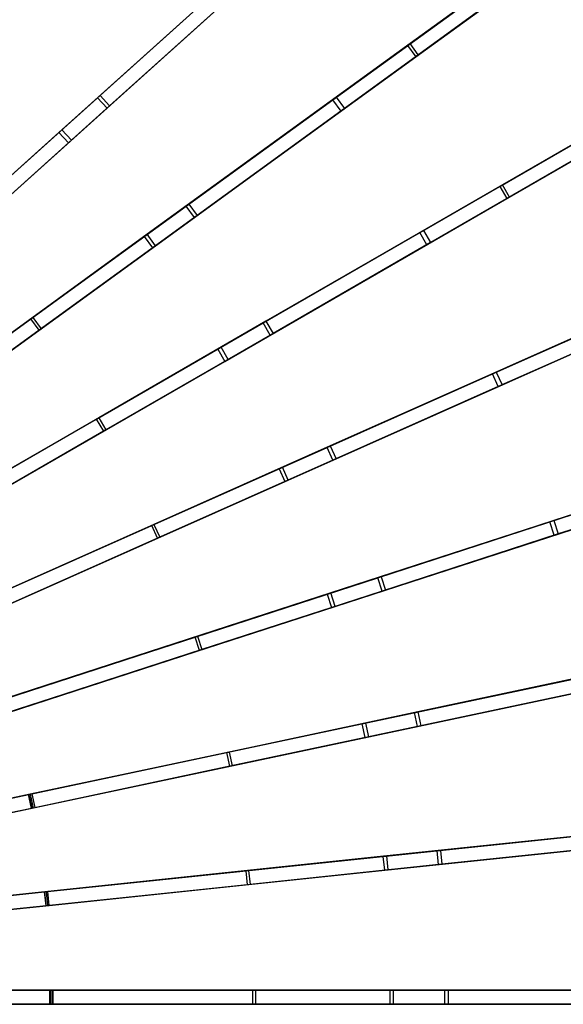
# Model space of a CAD drawing. Extents: x 0.4 to 55.5, y 0.4 to 55.5.
# Tile 98 of 103: x 37.7 to 43.5, y 27.8 to 38.4. Entities that reach past the tile are written whole.
import ezdxf

# ---------------------------------------------------------------- set-up
doc = ezdxf.new("R2010")
doc.units = 0
doc.header["$LTSCALE"] = 2.54
doc.layers.get('0').update_dxf_attribs({"color": 13, "linetype": 'CONTINUOUS'})

# ---------------------------------------------------------------- blocks, each defined once
blk = doc.blocks.new('M_STL')
at = {"color": 0}
for p, q in [((41.797, 38.096, 29.096), (44.509, 40.066, 27.958)), ((41.797, 38.096, 29.096), (44.509, 40.066, 27.958)), ((44.52, 40.074, 27.792), (41.823, 38.115, 28.929)), ((44.52, 40.074, 27.792), (41.823, 38.115, 28.929)), ((41.885, 37.974, 29.096), (44.597, 39.945, 27.958)), ((41.885, 37.974, 29.096), (44.597, 39.945, 27.958)), ((41.911, 37.993, 28.929), (44.609, 39.953, 27.792)), ((41.911, 37.993, 28.929), (44.609, 39.953, 27.792)), ((38.075, 37.165, 30.067), (40.659, 39.492, 29.095)), ((38.075, 37.165, 30.067), (40.659, 39.492, 29.095)), ((40.683, 39.513, 28.928), (38.106, 37.193, 29.902)), ((40.683, 39.513, 28.928), (38.106, 37.193, 29.902)), ((38.175, 37.053, 30.067), (40.76, 39.38, 29.095)), ((38.175, 37.053, 30.067), (40.76, 39.38, 29.095)), ((38.207, 37.082, 29.902), (40.783, 39.402, 28.928)), ((38.207, 37.082, 29.902), (40.783, 39.402, 28.928)), ((38.487, 37.536, 4.119), (39.924, 38.829, 5.162)), ((38.487, 37.536, 4.119), (39.924, 38.829, 5.162)), ((39.957, 38.859, 5.014), (38.514, 37.56, 3.97)), ((39.957, 38.859, 5.014), (38.514, 37.56, 3.97)), ((40.057, 38.748, 5.014), (38.615, 37.449, 3.97)), ((40.057, 38.748, 5.014), (38.615, 37.449, 3.97)), ((40.024, 38.718, 5.162), (38.588, 37.425, 4.119)), ((40.024, 38.718, 5.162), (38.588, 37.425, 4.119)), ((42.521, 38.622, 6.271), (41.034, 37.541, 5.014)), ((42.521, 38.622, 6.271), (41.034, 37.541, 5.014)), ((40.997, 37.515, 5.162), (42.478, 38.591, 6.419)), ((40.997, 37.515, 5.162), (42.478, 38.591, 6.419)), ((42.567, 38.47, 6.419), (41.086, 37.393, 5.162)), ((42.567, 38.47, 6.419), (41.086, 37.393, 5.162)), ((42.609, 38.501, 6.271), (41.122, 37.42, 5.014)), ((42.609, 38.501, 6.271), (41.122, 37.42, 5.014)), ((42.781, 36.588, 29.097), (45.684, 38.264, 27.959)), ((42.781, 36.588, 29.097), (45.684, 38.264, 27.959)), ((45.696, 38.271, 27.794), (42.809, 36.604, 28.93)), ((45.696, 38.271, 27.794), (42.809, 36.604, 28.93)), ((38.984, 36.052, 30.067), (41.797, 38.096, 29.096)), ((38.984, 36.052, 30.067), (41.797, 38.096, 29.096)), ((41.823, 38.115, 28.929), (39.018, 36.077, 29.902)), ((41.823, 38.115, 28.929), (39.018, 36.077, 29.902)), ((41.797, 38.096, 29.096), (41.885, 37.974, 29.096)), ((41.797, 38.096, 29.096), (41.885, 37.974, 29.096)), ((41.911, 37.993, 28.929), (41.823, 38.115, 28.929)), ((41.911, 37.993, 28.929), (41.823, 38.115, 28.929)), ((42.856, 36.458, 29.097), (45.759, 38.134, 27.959)), ((42.856, 36.458, 29.097), (45.759, 38.134, 27.959)), ((42.884, 36.474, 28.93), (45.771, 38.141, 27.794)), ((42.884, 36.474, 28.93), (45.771, 38.141, 27.794)), ((39.106, 35.955, 29.902), (41.911, 37.993, 28.929)), ((39.106, 35.955, 29.902), (41.911, 37.993, 28.929)), ((39.072, 35.931, 30.067), (41.885, 37.974, 29.096)), ((39.072, 35.931, 30.067), (41.885, 37.974, 29.096)), ((36.963, 36.163, 3.292), (38.487, 37.536, 4.119)), ((36.963, 36.163, 3.292), (38.487, 37.536, 4.119)), ((38.514, 37.56, 3.97), (36.982, 36.181, 3.143)), ((38.514, 37.56, 3.97), (36.982, 36.181, 3.143)), ((38.588, 37.425, 4.119), (38.487, 37.536, 4.119)), ((38.588, 37.425, 4.119), (38.487, 37.536, 4.119)), ((38.514, 37.56, 3.97), (38.615, 37.449, 3.97)), ((38.514, 37.56, 3.97), (38.615, 37.449, 3.97)), ((39.434, 36.379, 4.119), (40.997, 37.515, 5.162)), ((39.434, 36.379, 4.119), (40.997, 37.515, 5.162)), ((41.034, 37.541, 5.014), (39.463, 36.4, 3.97)), ((41.034, 37.541, 5.014), (39.463, 36.4, 3.97)), ((41.086, 37.393, 5.162), (40.997, 37.515, 5.162)), ((41.086, 37.393, 5.162), (40.997, 37.515, 5.162)), ((41.034, 37.541, 5.014), (41.122, 37.42, 5.014)), ((41.034, 37.541, 5.014), (41.122, 37.42, 5.014)), ((38.588, 37.425, 4.119), (37.063, 36.052, 3.292)), ((38.588, 37.425, 4.119), (37.063, 36.052, 3.292)), ((38.615, 37.449, 3.97), (37.083, 36.07, 3.143)), ((38.615, 37.449, 3.97), (37.083, 36.07, 3.143)), ((41.086, 37.393, 5.162), (39.522, 36.258, 4.119)), ((41.086, 37.393, 5.162), (39.522, 36.258, 4.119)), ((41.122, 37.42, 5.014), (39.552, 36.279, 3.97)), ((41.122, 37.42, 5.014), (39.552, 36.279, 3.97)), ((35.368, 34.728, 30.84), (38.075, 37.165, 30.067)), ((35.368, 34.728, 30.84), (38.075, 37.165, 30.067)), ((38.106, 37.193, 29.902), (35.396, 34.752, 30.681)), ((38.106, 37.193, 29.902), (35.396, 34.752, 30.681)), ((38.075, 37.165, 30.067), (38.175, 37.053, 30.067)), ((38.075, 37.165, 30.067), (38.175, 37.053, 30.067)), ((38.207, 37.082, 29.902), (38.106, 37.193, 29.902)), ((38.207, 37.082, 29.902), (38.106, 37.193, 29.902)), ((35.469, 34.616, 30.84), (38.175, 37.053, 30.067)), ((35.469, 34.616, 30.84), (38.175, 37.053, 30.067)), ((35.496, 34.641, 30.681), (38.207, 37.082, 29.902)), ((35.496, 34.641, 30.681), (38.207, 37.082, 29.902)), ((41.927, 36.095, 5.161), (43.513, 37.01, 6.418)), ((41.927, 36.095, 5.161), (43.513, 37.01, 6.418)), ((43.559, 37.037, 6.27), (41.966, 36.118, 5.013)), ((43.559, 37.037, 6.27), (41.966, 36.118, 5.013)), ((43.588, 36.88, 6.418), (42.002, 35.965, 5.161)), ((43.588, 36.88, 6.418), (42.002, 35.965, 5.161)), ((43.634, 36.907, 6.27), (42.041, 35.988, 5.013)), ((43.634, 36.907, 6.27), (42.041, 35.988, 5.013)), ((39.77, 34.849, 30.068), (42.781, 36.588, 29.097)), ((39.77, 34.849, 30.068), (42.781, 36.588, 29.097)), ((42.809, 36.604, 28.93), (39.806, 34.87, 29.903)), ((42.809, 36.604, 28.93), (39.806, 34.87, 29.903)), ((42.781, 36.588, 29.097), (42.856, 36.458, 29.097)), ((42.781, 36.588, 29.097), (42.856, 36.458, 29.097)), ((42.884, 36.474, 28.93), (42.809, 36.604, 28.93)), ((42.884, 36.474, 28.93), (42.809, 36.604, 28.93)), ((39.845, 34.719, 30.068), (42.856, 36.458, 29.097)), ((39.845, 34.719, 30.068), (42.856, 36.458, 29.097)), ((39.881, 34.74, 29.903), (42.884, 36.474, 28.93)), ((39.881, 34.74, 29.903), (42.884, 36.474, 28.93)), ((37.774, 35.173, 3.292), (39.434, 36.379, 4.119)), ((37.774, 35.173, 3.292), (39.434, 36.379, 4.119)), ((39.463, 36.4, 3.97), (37.796, 35.189, 3.143)), ((39.463, 36.4, 3.97), (37.796, 35.189, 3.143)), ((39.522, 36.258, 4.119), (39.434, 36.379, 4.119)), ((39.522, 36.258, 4.119), (39.434, 36.379, 4.119)), ((39.463, 36.4, 3.97), (39.552, 36.279, 3.97)), ((39.463, 36.4, 3.97), (39.552, 36.279, 3.97)), ((39.522, 36.258, 4.119), (37.862, 35.052, 3.292)), ((39.522, 36.258, 4.119), (37.862, 35.052, 3.292)), ((39.552, 36.279, 3.97), (37.884, 35.067, 3.143)), ((39.552, 36.279, 3.97), (37.884, 35.067, 3.143)), ((40.254, 35.129, 4.118), (41.927, 36.095, 5.161)), ((40.254, 35.129, 4.118), (41.927, 36.095, 5.161)), ((41.966, 36.118, 5.013), (40.285, 35.147, 3.97)), ((41.966, 36.118, 5.013), (40.285, 35.147, 3.97)), ((42.002, 35.965, 5.161), (41.927, 36.095, 5.161)), ((42.002, 35.965, 5.161), (41.927, 36.095, 5.161)), ((41.966, 36.118, 5.013), (42.041, 35.988, 5.013)), ((41.966, 36.118, 5.013), (42.041, 35.988, 5.013)), ((36.038, 33.911, 30.84), (38.984, 36.052, 30.067)), ((36.038, 33.911, 30.84), (38.984, 36.052, 30.067)), ((39.018, 36.077, 29.902), (36.067, 33.933, 30.681)), ((39.018, 36.077, 29.902), (36.067, 33.933, 30.681)), ((38.984, 36.052, 30.067), (39.072, 35.931, 30.067)), ((38.984, 36.052, 30.067), (39.072, 35.931, 30.067)), ((39.106, 35.955, 29.902), (39.018, 36.077, 29.902)), ((39.106, 35.955, 29.902), (39.018, 36.077, 29.902)), ((42.041, 35.988, 5.013), (40.36, 35.017, 3.97)), ((42.041, 35.988, 5.013), (40.36, 35.017, 3.97)), ((36.126, 33.79, 30.84), (39.072, 35.931, 30.067)), ((36.126, 33.79, 30.84), (39.072, 35.931, 30.067)), ((36.156, 33.812, 30.681), (39.106, 35.955, 29.902)), ((36.156, 33.812, 30.681), (39.106, 35.955, 29.902)), ((42.002, 35.965, 5.161), (40.329, 34.999, 4.118)), ((42.002, 35.965, 5.161), (40.329, 34.999, 4.118)), ((42.703, 34.586, 5.16), (44.375, 35.33, 6.417)), ((42.703, 34.586, 5.16), (44.375, 35.33, 6.417)), ((44.424, 35.352, 6.268), (42.744, 34.604, 5.012)), ((44.424, 35.352, 6.268), (42.744, 34.604, 5.012)), ((36.023, 33.901, 2.692), (37.774, 35.173, 3.292)), ((36.023, 33.901, 2.692), (37.774, 35.173, 3.292)), ((37.796, 35.189, 3.143), (36.036, 33.91, 2.542)), ((37.796, 35.189, 3.143), (36.036, 33.91, 2.542)), ((37.862, 35.052, 3.292), (37.774, 35.173, 3.292)), ((37.862, 35.052, 3.292), (37.774, 35.173, 3.292)), ((37.796, 35.189, 3.143), (37.884, 35.067, 3.143)), ((37.796, 35.189, 3.143), (37.884, 35.067, 3.143)), ((40.285, 35.147, 3.97), (38.5, 34.117, 3.142)), ((40.285, 35.147, 3.97), (38.5, 34.117, 3.142)), ((40.285, 35.147, 3.97), (40.36, 35.017, 3.97)), ((40.285, 35.147, 3.97), (40.36, 35.017, 3.97)), ((44.436, 35.193, 6.417), (42.764, 34.449, 5.16)), ((44.436, 35.193, 6.417), (42.764, 34.449, 5.16)), ((44.485, 35.215, 6.268), (42.805, 34.467, 5.012)), ((44.485, 35.215, 6.268), (42.805, 34.467, 5.012)), ((37.862, 35.052, 3.292), (36.111, 33.779, 2.692)), ((37.862, 35.052, 3.292), (36.111, 33.779, 2.692)), ((37.884, 35.067, 3.143), (36.125, 33.789, 2.542)), ((37.884, 35.067, 3.143), (36.125, 33.789, 2.542)), ((38.477, 34.103, 3.292), (40.254, 35.129, 4.118)), ((38.477, 34.103, 3.292), (40.254, 35.129, 4.118)), ((40.329, 34.999, 4.118), (40.254, 35.129, 4.118)), ((40.329, 34.999, 4.118), (40.254, 35.129, 4.118)), ((40.329, 34.999, 4.118), (38.552, 33.973, 3.292)), ((40.329, 34.999, 4.118), (38.552, 33.973, 3.292)), ((40.36, 35.017, 3.97), (38.575, 33.987, 3.142)), ((40.36, 35.017, 3.97), (38.575, 33.987, 3.142)), ((40.424, 33.571, 30.069), (43.6, 34.985, 29.099)), ((40.424, 33.571, 30.069), (43.6, 34.985, 29.099)), ((43.629, 34.998, 28.932), (40.462, 33.588, 29.905)), ((43.629, 34.998, 28.932), (40.462, 33.588, 29.905)), ((36.617, 33.029, 30.841), (39.77, 34.849, 30.068)), ((36.617, 33.029, 30.841), (39.77, 34.849, 30.068)), ((39.806, 34.87, 29.903), (36.649, 33.047, 30.682)), ((39.806, 34.87, 29.903), (36.649, 33.047, 30.682)), ((39.77, 34.849, 30.068), (39.845, 34.719, 30.068)), ((39.77, 34.849, 30.068), (39.845, 34.719, 30.068)), ((39.881, 34.74, 29.903), (39.806, 34.87, 29.903)), ((39.881, 34.74, 29.903), (39.806, 34.87, 29.903)), ((40.485, 33.434, 30.069), (43.661, 34.848, 29.099)), ((40.485, 33.434, 30.069), (43.661, 34.848, 29.099)), ((40.523, 33.451, 29.905), (43.69, 34.861, 28.932)), ((40.523, 33.451, 29.905), (43.69, 34.861, 28.932)), ((36.724, 32.917, 30.682), (39.881, 34.74, 29.903)), ((36.724, 32.917, 30.682), (39.881, 34.74, 29.903)), ((36.692, 32.899, 30.841), (39.845, 34.719, 30.068)), ((36.692, 32.899, 30.841), (39.845, 34.719, 30.068)), ((40.938, 33.8, 4.118), (42.703, 34.586, 5.16)), ((40.938, 33.8, 4.118), (42.703, 34.586, 5.16)), ((42.744, 34.604, 5.012), (40.972, 33.815, 3.969)), ((42.744, 34.604, 5.012), (40.972, 33.815, 3.969)), ((42.764, 34.449, 5.16), (42.703, 34.586, 5.16)), ((42.764, 34.449, 5.16), (42.703, 34.586, 5.16)), ((42.744, 34.604, 5.012), (42.805, 34.467, 5.012)), ((42.744, 34.604, 5.012), (42.805, 34.467, 5.012)), ((42.764, 34.449, 5.16), (40.999, 33.663, 4.118)), ((42.764, 34.449, 5.16), (40.999, 33.663, 4.118)), ((42.805, 34.467, 5.012), (41.033, 33.678, 3.969)), ((42.805, 34.467, 5.012), (41.033, 33.678, 3.969)), ((36.603, 33.021, 2.691), (38.477, 34.103, 3.292)), ((36.603, 33.021, 2.691), (38.477, 34.103, 3.292)), ((38.5, 34.117, 3.142), (36.617, 33.029, 2.542)), ((38.5, 34.117, 3.142), (36.617, 33.029, 2.542)), ((38.552, 33.973, 3.292), (38.477, 34.103, 3.292)), ((38.552, 33.973, 3.292), (38.477, 34.103, 3.292)), ((38.5, 34.117, 3.142), (38.575, 33.987, 3.142)), ((38.5, 34.117, 3.142), (38.575, 33.987, 3.142)), ((38.552, 33.973, 3.292), (36.678, 32.891, 2.691)), ((38.552, 33.973, 3.292), (36.678, 32.891, 2.691)), ((38.575, 33.987, 3.142), (36.692, 32.899, 2.542)), ((38.575, 33.987, 3.142), (36.692, 32.899, 2.542)), ((39.065, 32.966, 3.291), (40.938, 33.8, 4.118)), ((39.065, 32.966, 3.291), (40.938, 33.8, 4.118)), ((40.972, 33.815, 3.969), (39.089, 32.976, 3.142)), ((40.972, 33.815, 3.969), (39.089, 32.976, 3.142)), ((40.999, 33.663, 4.118), (40.938, 33.8, 4.118)), ((40.999, 33.663, 4.118), (40.938, 33.8, 4.118)), ((40.972, 33.815, 3.969), (41.033, 33.678, 3.969)), ((40.972, 33.815, 3.969), (41.033, 33.678, 3.969)), ((41.033, 33.678, 3.969), (39.15, 32.839, 3.142)), ((41.033, 33.678, 3.969), (39.15, 32.839, 3.142)), ((37.099, 32.091, 30.842), (40.424, 33.571, 30.069)), ((37.099, 32.091, 30.842), (40.424, 33.571, 30.069)), ((40.462, 33.588, 29.905), (37.133, 32.105, 30.683)), ((40.462, 33.588, 29.905), (37.133, 32.105, 30.683)), ((40.999, 33.663, 4.118), (39.126, 32.829, 3.291)), ((40.999, 33.663, 4.118), (39.126, 32.829, 3.291)), ((40.424, 33.571, 30.069), (40.485, 33.434, 30.069)), ((40.424, 33.571, 30.069), (40.485, 33.434, 30.069)), ((40.523, 33.451, 29.905), (40.462, 33.588, 29.905)), ((40.523, 33.451, 29.905), (40.462, 33.588, 29.905)), ((43.317, 33.004, 5.159), (45.057, 33.569, 6.415)), ((43.317, 33.004, 5.159), (45.057, 33.569, 6.415)), ((45.108, 33.585, 6.267), (43.36, 33.018, 5.011)), ((45.108, 33.585, 6.267), (43.36, 33.018, 5.011)), ((37.16, 31.953, 30.842), (40.485, 33.434, 30.069)), ((37.16, 31.953, 30.842), (40.485, 33.434, 30.069)), ((37.194, 31.968, 30.683), (40.523, 33.451, 29.905)), ((37.194, 31.968, 30.683), (40.523, 33.451, 29.905)), ((45.104, 33.426, 6.415), (43.363, 32.861, 5.159)), ((45.104, 33.426, 6.415), (43.363, 32.861, 5.159)), ((45.154, 33.443, 6.267), (43.406, 32.875, 5.011)), ((45.154, 33.443, 6.267), (43.406, 32.875, 5.011)), ((40.939, 32.231, 30.071), (44.246, 33.305, 29.101)), ((40.939, 32.231, 30.071), (44.246, 33.305, 29.101)), ((44.276, 33.315, 28.934), (40.979, 32.244, 29.906)), ((44.276, 33.315, 28.934), (40.979, 32.244, 29.906)), ((40.985, 32.088, 30.071), (44.292, 33.163, 29.101)), ((40.985, 32.088, 30.071), (44.292, 33.163, 29.101)), ((41.025, 32.101, 29.906), (44.322, 33.172, 28.934)), ((41.025, 32.101, 29.906), (44.322, 33.172, 28.934)), ((37.087, 32.085, 2.691), (39.065, 32.966, 3.291)), ((37.087, 32.085, 2.691), (39.065, 32.966, 3.291)), ((39.089, 32.976, 3.142), (37.103, 32.092, 2.542)), ((39.089, 32.976, 3.142), (37.103, 32.092, 2.542)), ((39.126, 32.829, 3.291), (39.065, 32.966, 3.291)), ((39.126, 32.829, 3.291), (39.065, 32.966, 3.291)), ((39.089, 32.976, 3.142), (39.15, 32.839, 3.142)), ((39.089, 32.976, 3.142), (39.15, 32.839, 3.142)), ((41.48, 32.407, 4.117), (43.317, 33.004, 5.159)), ((41.48, 32.407, 4.117), (43.317, 33.004, 5.159)), ((43.36, 33.018, 5.011), (41.514, 32.418, 3.968)), ((43.36, 33.018, 5.011), (41.514, 32.418, 3.968)), ((43.363, 32.861, 5.159), (43.317, 33.004, 5.159)), ((43.363, 32.861, 5.159), (43.317, 33.004, 5.159)), ((43.36, 33.018, 5.011), (43.406, 32.875, 5.011)), ((43.36, 33.018, 5.011), (43.406, 32.875, 5.011)), ((39.15, 32.839, 3.142), (37.164, 31.955, 2.542)), ((39.15, 32.839, 3.142), (37.164, 31.955, 2.542)), ((43.363, 32.861, 5.159), (41.526, 32.264, 4.117)), ((43.363, 32.861, 5.159), (41.526, 32.264, 4.117)), ((43.406, 32.875, 5.011), (41.561, 32.275, 3.968)), ((43.406, 32.875, 5.011), (41.561, 32.275, 3.968)), ((39.126, 32.829, 3.291), (37.149, 31.948, 2.691)), ((39.126, 32.829, 3.291), (37.149, 31.948, 2.691)), ((41.514, 32.418, 3.968), (39.555, 31.781, 3.142)), ((41.514, 32.418, 3.968), (39.555, 31.781, 3.142)), ((41.514, 32.418, 3.968), (41.561, 32.275, 3.968)), ((41.514, 32.418, 3.968), (41.561, 32.275, 3.968)), ((39.529, 31.773, 3.291), (41.48, 32.407, 4.117)), ((39.529, 31.773, 3.291), (41.48, 32.407, 4.117)), ((41.526, 32.264, 4.117), (41.48, 32.407, 4.117)), ((41.526, 32.264, 4.117), (41.48, 32.407, 4.117)), ((37.479, 31.107, 30.843), (40.939, 32.231, 30.071)), ((37.479, 31.107, 30.843), (40.939, 32.231, 30.071)), ((40.979, 32.244, 29.906), (37.514, 31.118, 30.684)), ((40.979, 32.244, 29.906), (37.514, 31.118, 30.684)), ((41.526, 32.264, 4.117), (39.576, 31.63, 3.291)), ((41.526, 32.264, 4.117), (39.576, 31.63, 3.291)), ((41.561, 32.275, 3.968), (39.601, 31.639, 3.142)), ((41.561, 32.275, 3.968), (39.601, 31.639, 3.142)), ((40.939, 32.231, 30.071), (40.985, 32.088, 30.071)), ((40.939, 32.231, 30.071), (40.985, 32.088, 30.071)), ((41.025, 32.101, 29.906), (40.979, 32.244, 29.906)), ((41.025, 32.101, 29.906), (40.979, 32.244, 29.906)), ((37.561, 30.976, 30.684), (41.025, 32.101, 29.906)), ((37.561, 30.976, 30.684), (41.025, 32.101, 29.906)), ((37.526, 30.964, 30.843), (40.985, 32.088, 30.071)), ((37.526, 30.964, 30.843), (40.985, 32.088, 30.071)), ((39.555, 31.781, 3.142), (37.487, 31.109, 2.541)), ((39.555, 31.781, 3.142), (37.487, 31.109, 2.541)), ((39.555, 31.781, 3.142), (39.601, 31.639, 3.142)), ((39.555, 31.781, 3.142), (39.601, 31.639, 3.142)), ((37.471, 31.104, 2.691), (39.529, 31.773, 3.291)), ((37.471, 31.104, 2.691), (39.529, 31.773, 3.291)), ((39.576, 31.63, 3.291), (39.529, 31.773, 3.291)), ((39.576, 31.63, 3.291), (39.529, 31.773, 3.291)), ((39.576, 31.63, 3.291), (37.518, 30.962, 2.691)), ((39.576, 31.63, 3.291), (37.518, 30.962, 2.691)), ((39.601, 31.639, 3.142), (37.534, 30.967, 2.541)), ((39.601, 31.639, 3.142), (37.534, 30.967, 2.541)), ((41.31, 30.845, 30.073), (44.71, 31.568, 29.104)), ((41.31, 30.845, 30.073), (44.71, 31.568, 29.104)), ((44.741, 31.574, 28.937), (41.351, 30.854, 29.908)), ((44.741, 31.574, 28.937), (41.351, 30.854, 29.908)), ((41.341, 30.698, 30.073), (44.742, 31.421, 29.104)), ((41.341, 30.698, 30.073), (44.742, 31.421, 29.104)), ((41.382, 30.707, 29.908), (44.772, 31.428, 28.937)), ((41.382, 30.707, 29.908), (44.772, 31.428, 28.937)), ((41.872, 30.965, 4.116), (43.761, 31.366, 5.157)), ((41.872, 30.965, 4.116), (43.761, 31.366, 5.157)), ((43.805, 31.376, 5.009), (41.908, 30.972, 3.967)), ((43.805, 31.376, 5.009), (41.908, 30.972, 3.967)), ((43.792, 31.219, 5.157), (41.903, 30.818, 4.116)), ((43.792, 31.219, 5.157), (41.903, 30.818, 4.116)), ((43.836, 31.229, 5.009), (41.939, 30.825, 3.967)), ((43.836, 31.229, 5.009), (41.939, 30.825, 3.967)), ((39.867, 30.538, 3.29), (41.872, 30.965, 4.116)), ((39.867, 30.538, 3.29), (41.872, 30.965, 4.116)), ((41.908, 30.972, 3.967), (39.893, 30.544, 3.141)), ((41.908, 30.972, 3.967), (39.893, 30.544, 3.141)), ((41.903, 30.818, 4.116), (41.872, 30.965, 4.116)), ((41.903, 30.818, 4.116), (41.872, 30.965, 4.116)), ((41.908, 30.972, 3.967), (41.939, 30.825, 3.967)), ((41.908, 30.972, 3.967), (41.939, 30.825, 3.967)), ((37.754, 30.089, 30.844), (41.31, 30.845, 30.073)), ((37.754, 30.089, 30.844), (41.31, 30.845, 30.073)), ((41.351, 30.854, 29.908), (37.79, 30.097, 30.685)), ((41.351, 30.854, 29.908), (37.79, 30.097, 30.685)), ((41.31, 30.845, 30.073), (41.341, 30.698, 30.073)), ((41.31, 30.845, 30.073), (41.341, 30.698, 30.073)), ((41.382, 30.707, 29.908), (41.351, 30.854, 29.908)), ((41.382, 30.707, 29.908), (41.351, 30.854, 29.908)), ((41.903, 30.818, 4.116), (39.898, 30.392, 3.29)), ((41.903, 30.818, 4.116), (39.898, 30.392, 3.29)), ((41.939, 30.825, 3.967), (39.924, 30.397, 3.141)), ((41.939, 30.825, 3.967), (39.924, 30.397, 3.141)), ((37.785, 29.943, 30.844), (41.341, 30.698, 30.073)), ((37.785, 29.943, 30.844), (41.341, 30.698, 30.073)), ((37.821, 29.95, 30.685), (41.382, 30.707, 29.908)), ((37.821, 29.95, 30.685), (41.382, 30.707, 29.908)), ((37.751, 30.089, 2.691), (39.867, 30.538, 3.29)), ((37.751, 30.089, 2.691), (39.867, 30.538, 3.29)), ((39.893, 30.544, 3.141), (37.767, 30.092, 2.541)), ((39.893, 30.544, 3.141), (37.767, 30.092, 2.541)), ((39.898, 30.392, 3.29), (39.867, 30.538, 3.29)), ((39.898, 30.392, 3.29), (39.867, 30.538, 3.29)), ((39.893, 30.544, 3.141), (39.924, 30.397, 3.141)), ((39.893, 30.544, 3.141), (39.924, 30.397, 3.141)), ((39.898, 30.392, 3.29), (37.782, 29.942, 2.691)), ((39.898, 30.392, 3.29), (37.782, 29.942, 2.691)), ((39.924, 30.397, 3.141), (37.798, 29.945, 2.541)), ((39.924, 30.397, 3.141), (37.798, 29.945, 2.541)), ((37.79, 30.097, 30.685), (34.458, 29.389, 31.204)), ((37.79, 30.097, 30.685), (34.458, 29.389, 31.204)), ((37.821, 29.95, 30.685), (37.79, 30.097, 30.685)), ((37.821, 29.95, 30.685), (37.79, 30.097, 30.685)), ((34.421, 29.381, 31.359), (37.754, 30.089, 30.844)), ((34.421, 29.381, 31.359), (37.754, 30.089, 30.844)), ((35.53, 29.617, 2.325), (37.751, 30.089, 2.691)), ((35.53, 29.617, 2.325), (37.751, 30.089, 2.691)), ((37.767, 30.092, 2.541), (35.538, 29.618, 2.175)), ((37.767, 30.092, 2.541), (35.538, 29.618, 2.175)), ((37.782, 29.942, 2.691), (37.751, 30.089, 2.691)), ((37.782, 29.942, 2.691), (37.751, 30.089, 2.691)), ((37.754, 30.089, 30.844), (37.785, 29.943, 30.844)), ((37.754, 30.089, 30.844), (37.785, 29.943, 30.844)), ((37.767, 30.092, 2.541), (37.798, 29.945, 2.541)), ((37.767, 30.092, 2.541), (37.798, 29.945, 2.541)), ((34.452, 29.234, 31.359), (37.785, 29.943, 30.844)), ((34.452, 29.234, 31.359), (37.785, 29.943, 30.844)), ((34.489, 29.242, 31.204), (37.821, 29.95, 30.685)), ((34.489, 29.242, 31.204), (37.821, 29.95, 30.685)), ((37.782, 29.942, 2.691), (35.562, 29.47, 2.325)), ((37.782, 29.942, 2.691), (35.562, 29.47, 2.325)), ((37.798, 29.945, 2.541), (35.569, 29.472, 2.175)), ((37.798, 29.945, 2.541), (35.569, 29.472, 2.175)), ((41.533, 29.429, 30.075), (44.99, 29.792, 29.107)), ((41.533, 29.429, 30.075), (44.99, 29.792, 29.107)), ((45.021, 29.795, 28.94), (41.574, 29.433, 29.911)), ((45.021, 29.795, 28.94), (41.574, 29.433, 29.911)), ((42.111, 29.49, 4.115), (44.032, 29.691, 5.156)), ((42.111, 29.49, 4.115), (44.032, 29.691, 5.156)), ((44.076, 29.696, 5.007), (42.147, 29.493, 3.966)), ((44.076, 29.696, 5.007), (42.147, 29.493, 3.966)), ((41.549, 29.28, 30.075), (45.006, 29.643, 29.107)), ((41.549, 29.28, 30.075), (45.006, 29.643, 29.107)), ((41.59, 29.284, 29.911), (45.037, 29.646, 28.94)), ((41.59, 29.284, 29.911), (45.037, 29.646, 28.94)), ((40.073, 29.275, 3.29), (42.111, 29.49, 4.115)), ((40.073, 29.275, 3.29), (42.111, 29.49, 4.115)), ((42.147, 29.493, 3.966), (40.099, 29.278, 3.14)), ((42.147, 29.493, 3.966), (40.099, 29.278, 3.14)), ((42.127, 29.34, 4.115), (42.111, 29.49, 4.115)), ((42.127, 29.34, 4.115), (42.111, 29.49, 4.115)), ((44.047, 29.542, 5.156), (42.127, 29.34, 4.115)), ((44.047, 29.542, 5.156), (42.127, 29.34, 4.115)), ((42.147, 29.493, 3.966), (42.163, 29.344, 3.966)), ((42.147, 29.493, 3.966), (42.163, 29.344, 3.966)), ((44.092, 29.547, 5.007), (42.163, 29.344, 3.966)), ((44.092, 29.547, 5.007), (42.163, 29.344, 3.966)), ((37.919, 29.049, 30.845), (41.533, 29.429, 30.075)), ((37.919, 29.049, 30.845), (41.533, 29.429, 30.075)), ((41.574, 29.433, 29.911), (37.956, 29.053, 30.686)), ((41.574, 29.433, 29.911), (37.956, 29.053, 30.686)), ((41.533, 29.429, 30.075), (41.549, 29.28, 30.075)), ((41.533, 29.429, 30.075), (41.549, 29.28, 30.075)), ((41.59, 29.284, 29.911), (41.574, 29.433, 29.911)), ((41.59, 29.284, 29.911), (41.574, 29.433, 29.911)), ((37.922, 29.049, 2.691), (40.073, 29.275, 3.29)), ((37.922, 29.049, 2.691), (40.073, 29.275, 3.29)), ((37.935, 28.9, 30.845), (41.549, 29.28, 30.075)), ((37.935, 28.9, 30.845), (41.549, 29.28, 30.075)), ((40.099, 29.278, 3.14), (37.938, 29.051, 2.541)), ((40.099, 29.278, 3.14), (37.938, 29.051, 2.541)), ((37.971, 28.904, 30.686), (41.59, 29.284, 29.911)), ((37.971, 28.904, 30.686), (41.59, 29.284, 29.911)), ((40.088, 29.126, 3.29), (40.073, 29.275, 3.29)), ((40.088, 29.126, 3.29), (40.073, 29.275, 3.29)), ((42.127, 29.34, 4.115), (40.088, 29.126, 3.29)), ((42.127, 29.34, 4.115), (40.088, 29.126, 3.29)), ((40.099, 29.278, 3.14), (40.115, 29.129, 3.14)), ((40.099, 29.278, 3.14), (40.115, 29.129, 3.14)), ((42.163, 29.344, 3.966), (40.115, 29.129, 3.14)), ((42.163, 29.344, 3.966), (40.115, 29.129, 3.14)), ((34.532, 28.693, 31.36), (37.919, 29.049, 30.845)), ((34.532, 28.693, 31.36), (37.919, 29.049, 30.845)), ((37.956, 29.053, 30.686), (34.57, 28.697, 31.204)), ((37.956, 29.053, 30.686), (34.57, 28.697, 31.204)), ((35.665, 28.812, 2.324), (37.922, 29.049, 2.691)), ((35.665, 28.812, 2.324), (37.922, 29.049, 2.691)), ((37.938, 29.051, 2.541), (35.673, 28.813, 2.175)), ((37.938, 29.051, 2.541), (35.673, 28.813, 2.175)), ((37.919, 29.049, 30.845), (37.935, 28.9, 30.845)), ((37.919, 29.049, 30.845), (37.935, 28.9, 30.845)), ((37.937, 28.9, 2.691), (37.922, 29.049, 2.691)), ((37.937, 28.9, 2.691), (37.922, 29.049, 2.691)), ((40.088, 29.126, 3.29), (37.937, 28.9, 2.691)), ((40.088, 29.126, 3.29), (37.937, 28.9, 2.691)), ((37.938, 29.051, 2.541), (37.954, 28.902, 2.541)), ((37.938, 29.051, 2.541), (37.954, 28.902, 2.541)), ((40.115, 29.129, 3.14), (37.954, 28.902, 2.541)), ((40.115, 29.129, 3.14), (37.954, 28.902, 2.541)), ((37.971, 28.904, 30.686), (37.956, 29.053, 30.686)), ((37.971, 28.904, 30.686), (37.956, 29.053, 30.686)), ((34.547, 28.544, 31.36), (37.935, 28.9, 30.845)), ((34.547, 28.544, 31.36), (37.935, 28.9, 30.845)), ((34.585, 28.548, 31.204), (37.971, 28.904, 30.686)), ((34.585, 28.548, 31.204), (37.971, 28.904, 30.686)), ((37.937, 28.9, 2.691), (35.681, 28.663, 2.324)), ((37.937, 28.9, 2.691), (35.681, 28.663, 2.324)), ((37.954, 28.902, 2.541), (35.688, 28.664, 2.175)), ((37.954, 28.902, 2.541), (35.688, 28.664, 2.175)), ((34.57, 27.998, 31.361), (37.975, 27.998, 30.846)), ((34.57, 27.998, 31.361), (37.975, 27.998, 30.846)), ((38.011, 27.998, 30.687), (34.608, 27.998, 31.205)), ((38.011, 27.998, 30.687), (34.608, 27.998, 31.205)), ((35.715, 27.998, 2.324), (37.983, 27.998, 2.69)), ((35.715, 27.998, 2.324), (37.983, 27.998, 2.69)), ((38, 27.998, 2.54), (35.723, 27.998, 2.174)), ((38, 27.998, 2.54), (35.723, 27.998, 2.174)), ((37.975, 27.998, 30.846), (41.606, 27.998, 30.078)), ((37.975, 27.998, 30.846), (41.606, 27.998, 30.078)), ((37.975, 27.998, 30.846), (37.975, 27.848, 30.846)), ((37.975, 27.998, 30.846), (37.975, 27.848, 30.846)), ((37.983, 27.998, 2.69), (40.145, 27.998, 3.289)), ((37.983, 27.848, 2.69), (37.983, 27.998, 2.69)), ((37.983, 27.998, 2.69), (40.145, 27.998, 3.289)), ((37.983, 27.848, 2.69), (37.983, 27.998, 2.69)), ((40.172, 27.998, 3.14), (38, 27.998, 2.54)), ((38, 27.998, 2.54), (38, 27.848, 2.54)), ((40.172, 27.998, 3.14), (38, 27.998, 2.54)), ((38, 27.998, 2.54), (38, 27.848, 2.54)), ((41.647, 27.998, 29.913), (38.011, 27.998, 30.687)), ((38.011, 27.848, 30.687), (38.011, 27.998, 30.687)), ((41.647, 27.998, 29.913), (38.011, 27.998, 30.687)), ((38.011, 27.848, 30.687), (38.011, 27.998, 30.687)), ((40.145, 27.998, 3.289), (42.195, 27.998, 4.113)), ((40.145, 27.848, 3.289), (40.145, 27.998, 3.289)), ((40.145, 27.998, 3.289), (42.195, 27.998, 4.113)), ((40.145, 27.848, 3.289), (40.145, 27.998, 3.289)), ((42.231, 27.998, 3.965), (40.172, 27.998, 3.14)), ((40.172, 27.998, 3.14), (40.172, 27.848, 3.14)), ((42.231, 27.998, 3.965), (40.172, 27.998, 3.14)), ((40.172, 27.998, 3.14), (40.172, 27.848, 3.14)), ((41.606, 27.998, 30.078), (45.082, 27.998, 29.11)), ((41.606, 27.998, 30.078), (45.082, 27.998, 29.11)), ((41.606, 27.998, 30.078), (41.606, 27.848, 30.078)), ((41.606, 27.998, 30.078), (41.606, 27.848, 30.078)), ((45.113, 27.998, 28.943), (41.647, 27.998, 29.913)), ((41.647, 27.848, 29.913), (41.647, 27.998, 29.913)), ((45.113, 27.998, 28.943), (41.647, 27.998, 29.913)), ((41.647, 27.848, 29.913), (41.647, 27.998, 29.913)), ((42.195, 27.998, 4.113), (44.125, 27.998, 5.154)), ((42.195, 27.848, 4.113), (42.195, 27.998, 4.113)), ((42.195, 27.998, 4.113), (44.125, 27.998, 5.154)), ((42.195, 27.848, 4.113), (42.195, 27.998, 4.113)), ((44.17, 27.998, 5.006), (42.231, 27.998, 3.965)), ((42.231, 27.998, 3.965), (42.231, 27.848, 3.965)), ((44.17, 27.998, 5.006), (42.231, 27.998, 3.965)), ((42.231, 27.998, 3.965), (42.231, 27.848, 3.965)), ((34.57, 27.848, 31.361), (37.975, 27.848, 30.846)), ((34.57, 27.848, 31.361), (37.975, 27.848, 30.846)), ((34.608, 27.848, 31.205), (38.011, 27.848, 30.687)), ((34.608, 27.848, 31.205), (38.011, 27.848, 30.687)), ((37.983, 27.848, 2.69), (35.715, 27.848, 2.324)), ((37.983, 27.848, 2.69), (35.715, 27.848, 2.324)), ((38, 27.848, 2.54), (35.723, 27.848, 2.174)), ((38, 27.848, 2.54), (35.723, 27.848, 2.174)), ((37.975, 27.848, 30.846), (41.606, 27.848, 30.078)), ((37.975, 27.848, 30.846), (41.606, 27.848, 30.078)), ((40.145, 27.848, 3.289), (37.983, 27.848, 2.69)), ((40.145, 27.848, 3.289), (37.983, 27.848, 2.69)), ((40.172, 27.848, 3.14), (38, 27.848, 2.54)), ((40.172, 27.848, 3.14), (38, 27.848, 2.54)), ((38.011, 27.848, 30.687), (41.647, 27.848, 29.913)), ((38.011, 27.848, 30.687), (41.647, 27.848, 29.913)), ((42.195, 27.848, 4.113), (40.145, 27.848, 3.289)), ((42.195, 27.848, 4.113), (40.145, 27.848, 3.289)), ((42.231, 27.848, 3.965), (40.172, 27.848, 3.14)), ((42.231, 27.848, 3.965), (40.172, 27.848, 3.14)), ((41.606, 27.848, 30.078), (45.082, 27.848, 29.11)), ((41.606, 27.848, 30.078), (45.082, 27.848, 29.11)), ((41.647, 27.848, 29.913), (45.113, 27.848, 28.943)), ((41.647, 27.848, 29.913), (45.113, 27.848, 28.943)), ((44.125, 27.848, 5.154), (42.195, 27.848, 4.113)), ((44.125, 27.848, 5.154), (42.195, 27.848, 4.113)), ((44.17, 27.848, 5.006), (42.231, 27.848, 3.965)), ((44.17, 27.848, 5.006), (42.231, 27.848, 3.965))]:
    blk.add_line(p, q, dxfattribs=at)

msp = doc.modelspace()

# ---------------------------------------------------------------- block references
at = {"color": 0}
msp.add_blockref('M_STL', (0, 0), dxfattribs=at)

doc.saveas('drawing.dxf')
